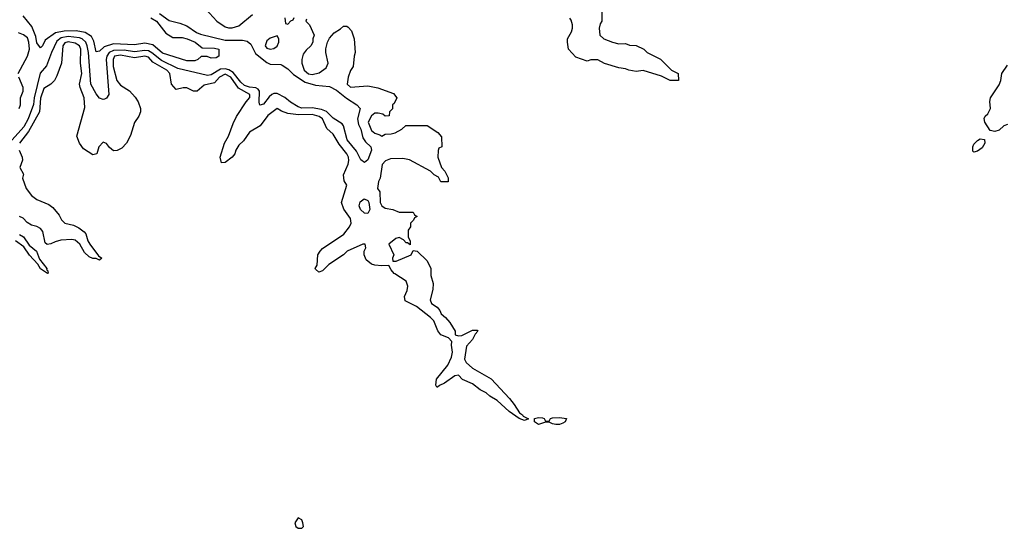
# Model space of a CAD drawing. Header units: inches. Extents: x 2710684 to 2828758, y 857022 to 965663.
# Tile 78 of 256: x 2735351 to 2741004, y 898539 to 901459. Entities that reach past the tile are written whole.
import ezdxf

# ---------------------------------------------------------------- set-up
doc = ezdxf.new("R2010")
doc.units = ezdxf.units.IN
doc.header["$MEASUREMENT"] = 0
for name, color, linetype in [('C7839', 7, 'Continuous'), ('C7930', 7, 'Continuous'), ('C7940', 7, 'Continuous')]:
    doc.layers.add(name, color=color, linetype=linetype)

msp = doc.modelspace()

# ---------------------------------------------------------------- linework, layer by layer
at = {"layer": 'C7839', "color": 4, "elevation": 12}
msp.add_lwpolyline([(2737712, 900000), (2737712, 899990), (2737725.4, 899945.4), (2737722.8, 899910), (2737708, 899850), (2737716.3, 899830), (2737748.5, 899808.5), (2737764, 899790), (2737770.7, 899770.7), (2737796, 899750), (2737819.9, 899719.9), (2737850.8, 899670.8), (2737852, 899650), (2737870, 899644), (2737890, 899646.8), (2737950, 899676), (2737976.9, 899676.9), (2737982, 899670), (2737966, 899654), (2737950, 899622), (2737915.5, 899584.5), (2737905.5, 899510), (2737914.8, 899490), (2737950, 899458.8), (2738058, 899398), (2738163.5, 899283.5), (2738190.6, 899250.6), (2738221.4, 899201.4), (2738238, 899190), (2738242, 899182), (2738272.7, 899167.3), (2738250, 899158), (2738218, 899170), (2738162, 899210), (2738092, 899272), (2738050, 899297.2), (2738030, 899316), (2737994.2, 899334.2), (2737950, 899368.7), (2737894, 899394), (2737870, 899418), (2737850, 899414), (2737790, 899372.7), (2737760.5, 899359.5), (2737748.9, 899348.9), (2737746, 899350), (2737741.2, 899361.2), (2737744.5, 899395.5), (2737810, 899476), (2737830, 899522), (2737835.1, 899550), (2737829.4, 899590), (2737831.9, 899611.9), (2737812.9, 899632.9), (2737768.7, 899650), (2737752.5, 899672.5), (2737729, 899730), (2737709.2, 899750), (2737630, 899812.7), (2737564.7, 899844.7), (2737561.2, 899870), (2737575.6, 899904.4), (2737579.5, 899930), (2737570, 899957.2), (2737504.1, 900000)], dxfattribs=at)
at = {"layer": 'C7839', "color": 4}
for points, elevation in [([(2738370, 899154), (2738390, 899154), (2738398, 899170), (2738410, 899173), (2738450, 899174.9), (2738491, 899170), (2738482, 899150), (2738470, 899142), (2738450, 899135.3), (2738430, 899135.3), (2738410, 899138), (2738390, 899148), (2738370, 899148), (2738330, 899135.3), (2738306, 899150), (2738306, 899170), (2738330, 899175.5), (2738352.5, 899172.5), (2738362, 899170)], 12), ([(2736950, 898598), (2736931.3, 898570), (2736936, 898550), (2736950, 898538.8), (2736970, 898538.8), (2736981.2, 898550), (2736977.2, 898570), (2736970, 898588)], 16)]:
    msp.add_lwpolyline(points, close=True, dxfattribs=dict(at, elevation=elevation))
at = {"layer": 'C7930', "color": 4}
for points, elevation in [([(2736419.8, 901519.8), (2736482, 901450), (2736530, 901418), (2736550, 901412), (2736570, 901412), (2736610, 901424.7), (2736688, 901490)], 12), ([(2738694, 901510), (2738694, 901450), (2738683.6, 901436.4), (2738678, 901410), (2738682, 901370), (2738704.7, 901350), (2738754, 901330), (2738790, 901321), (2738830, 901322), (2738852.7, 901312.7), (2738890, 901312), (2738934, 901290), (2738954, 901270), (2739030, 901232), (2739094, 901170), (2739131.1, 901151.1), (2739134, 901110), (2739086, 901110), (2739035.3, 901135.3), (2738930, 901168), (2738890, 901162), (2738848.9, 901168.9), (2738830, 901178), (2738790, 901182), (2738708.4, 901208.4), (2738670, 901228), (2738630, 901228.7), (2738610, 901222), (2738544.7, 901244.7), (2738502, 901290), (2738495.3, 901330), (2738495.3, 901350), (2738519, 901390), (2738525.2, 901410), (2738525.2, 901430), (2738517.5, 901457.5), (2738510, 901468.7)], 12), ([(2736154.1, 901494.1), (2736210, 901454.6), (2736270, 901440.3), (2736310, 901423.6), (2736366.4, 901386.4), (2736390, 901376.1), (2736530, 901342.3), (2736630, 901341.3), (2736656.9, 901336.9), (2736678.2, 901318.2), (2736705.6, 901265.6), (2736770, 901212.9), (2736790, 901203.6), (2736850, 901202.4), (2736858.6, 901198.5), (2736890, 901176.4), (2736923.9, 901143.9), (2736990, 901100.7), (2737050, 901082.7), (2737130, 901076.3), (2737170, 901054), (2737227.9, 901007.9), (2737286, 900970), (2737306, 900950), (2737290.3, 900890), (2737297.2, 900857.2), (2737310.2, 900830), (2737320.8, 900780.8), (2737337.2, 900757.2), (2737366.8, 900730), (2737370.5, 900710.5), (2737350, 900655.3), (2737330, 900639), (2737310, 900655.3), (2737284.7, 900704.7), (2737232, 900770), (2737209.6, 900849.6), (2737202, 900862), (2737150, 900894), (2737112.1, 900932.1), (2737084.5, 900944.5), (2737030, 900952.3), (2736970, 900952), (2736950, 900958.7), (2736905.3, 900985.3), (2736872.5, 901012.5), (2736830, 901034.8), (2736810, 901035.8), (2736799.5, 901030), (2736783.2, 901016.8), (2736750, 900974), (2736730, 900969.3), (2736725.3, 900985.3), (2736728.8, 901048.8), (2736719.7, 901059.7), (2736707.3, 901067.3), (2736670, 901072.4), (2736642.2, 901082.2), (2736620.5, 901100.5), (2736576.7, 901156.7), (2736551.6, 901171.6), (2736530, 901177.7), (2736504.7, 901175.3), (2736450, 901142.2), (2736430, 901138.9), (2736259.3, 901179.2), (2736165.3, 901225.3), (2736110, 901269.8), (2736090, 901280.2), (2736070, 901282), (2736010, 901274.9), (2735950, 901284.1), (2735890, 901283.2), (2735864.9, 901270), (2735852, 901250), (2735847.2, 901230), (2735862, 901030), (2735850, 901008.7), (2735837.3, 901002.7), (2735830, 901001.2), (2735810, 901009.2), (2735790, 901033.2), (2735758.9, 901090), (2735745.8, 901270), (2735739.1, 901310), (2735730.7, 901330), (2735710, 901348.9), (2735694.7, 901354.7), (2735630, 901362.1), (2735590, 901355.2), (2735564.1, 901335.9), (2735533.6, 901270), (2735505.8, 901194.2), (2735467.7, 901152.3), (2735434.6, 901010), (2735430, 900973.2), (2735399, 900890), (2735375.3, 900844.7), (2735290.3, 900750)], 8), ([(2736104.7, 901470), (2736137.3, 901450), (2736190, 901382), (2736230, 901358), (2736283.1, 901356.9), (2736312, 901350), (2736358, 901330), (2736398, 901298), (2736470, 901296), (2736494, 901290), (2736494, 901250), (2736479.6, 901240.4), (2736450, 901238), (2736427.3, 901247.3), (2736392.7, 901247.3), (2736374, 901230), (2736356.9, 901223.1), (2736310, 901224), (2736170, 901267.8), (2736115.1, 901315.1), (2736070, 901324.5), (2736010, 901314), (2735890, 901321.6), (2735836.5, 901303.5), (2735810, 901279), (2735790, 901274), (2735776.6, 901336.6), (2735763.6, 901363.6), (2735726.1, 901386.1), (2735675.9, 901395.9), (2735605.8, 901394.2), (2735556.9, 901383.1), (2735498, 901342), (2735482, 901310), (2735470, 901298), (2735450, 901326), (2735443.6, 901363.6), (2735420.9, 901420.9), (2735370, 901481.2)], 4), ([(2736874, 901470), (2736878, 901438), (2736890, 901434), (2736907.3, 901452.7), (2736922, 901458), (2736927.3, 901472.7)], 12), ([(2736998, 901462), (2736994, 901450), (2737014, 901430), (2737042, 901370), (2737034, 901350), (2737034, 901330), (2737022, 901310), (2736995.3, 901284.7), (2736978.8, 901261.2), (2736970.8, 901230), (2736970.8, 901210), (2736984, 901170), (2737010, 901148), (2737030, 901145.5), (2737070, 901153.4), (2737110, 901182.8), (2737121.2, 901210), (2737108.7, 901270), (2737108.7, 901291.3), (2737118, 901330), (2737130, 901354), (2737156.4, 901383.6), (2737193.6, 901406.4), (2737210, 901422), (2737230, 901422), (2737236.9, 901416.9), (2737255.3, 901395.3), (2737272, 901350), (2737278, 901270), (2737271.3, 901250), (2737264.7, 901190), (2737250, 901168), (2737236, 901130), (2737231.3, 901090), (2737250, 901071.3), (2737350, 901078.8), (2737407.1, 901067.1), (2737496.3, 901036.3), (2737516, 901010), (2737501, 900979), (2737492, 900970), (2737491.6, 900948.4), (2737474, 900930), (2737472.7, 900907.3), (2737450, 900906), (2737436.4, 900916.4), (2737410, 900922), (2737390, 900922), (2737370, 900908), (2737351, 900870), (2737370, 900822.8), (2737390, 900807.7), (2737419.1, 900799.1), (2737430, 900791.3), (2737450, 900802), (2737483.6, 900803.6), (2737506, 900810), (2737546, 900830), (2737568, 900852), (2737690, 900852), (2737750.9, 900810.9), (2737772.7, 900787.3), (2737774, 900730), (2737758, 900722), (2737752.7, 900707.3), (2737752, 900670), (2737772, 900610), (2737792, 900590), (2737811.6, 900551.6), (2737811.6, 900528.4), (2737768.4, 900528.4), (2737755.3, 900555.3), (2737730, 900568), (2737710, 900588.7), (2737590, 900654), (2737550, 900662), (2737479.6, 900660.4), (2737451.6, 900648.4), (2737432.7, 900627.3), (2737421, 900550), (2737412, 900530), (2737406, 900490), (2737418, 900470), (2737421.6, 900410), (2737430, 900391), (2737450, 900377.3), (2737494, 900370), (2737530, 900354), (2737610, 900354), (2737618, 900338), (2737634, 900330), (2737618, 900322), (2737612.7, 900307.3), (2737594, 900290), (2737594, 900270), (2737582, 900250), (2737582, 900210), (2737592, 900190), (2737592.7, 900167.3), (2737578, 900178), (2737570, 900178), (2737555.3, 900195.3), (2737530, 900208.7), (2737510, 900202), (2737471.3, 900170), (2737498.8, 900110), (2737491.3, 900090), (2737492.7, 900072.7), (2737512, 900072), (2737598, 900110), (2737610, 900134), (2737634, 900130), (2737690, 900074), (2737712, 900030), (2737712, 900000)], 12), ([(2735342.9, 901150), (2735396.1, 901250), (2735407.3, 901290), (2735404, 901330), (2735395.2, 901355.2), (2735373.1, 901373.1), (2735343.5, 901383.5)], 8), ([(2737504.1, 900000), (2737501.6, 900001.6), (2737483.2, 900023.2), (2737470, 900048), (2737430, 900045.2), (2737390, 900049.2), (2737370, 900055.1), (2737340.5, 900080.5), (2737329, 900110), (2737329.1, 900130.9), (2737339, 900150), (2737335.3, 900170), (2737322, 900170), (2737232, 900130), (2737210, 900108.7), (2737126.4, 900053.6), (2737090, 900018), (2737068.9, 900008.9), (2737050, 900026), (2737048, 900030), (2737058, 900050), (2737062, 900110), (2737075.3, 900130), (2737090, 900144.7), (2737211.8, 900228.2), (2737245.2, 900270), (2737253.2, 900290), (2737250, 900318), (2737211.6, 900371.6), (2737198, 900410), (2737228.9, 900508.9), (2737213.2, 900533.2), (2737209.3, 900569.3), (2737236.9, 900630), (2737240.5, 900650), (2737238, 900670), (2737229.5, 900690), (2737184.4, 900744.4), (2737150, 900801.2), (2737114, 900834), (2737089.6, 900890), (2737070, 900903.5), (2737030, 900914), (2736952.3, 900912.3), (2736890, 900921.2), (2736854, 900934), (2736830, 900948.7), (2736776, 900910), (2736732, 900850), (2736670, 900814), (2736635.5, 900764.5), (2736610, 900739), (2736591.3, 900710), (2736586, 900690), (2736571, 900670), (2736530, 900639.3), (2736510, 900638), (2736502.7, 900670), (2736526.6, 900750), (2736550, 900791), (2736576.2, 900863.8), (2736595.9, 900904.1), (2736651.4, 900988.6), (2736672.3, 901012.3), (2736672.7, 901030), (2736606.8, 901066.8), (2736563.5, 901130), (2736530, 901146.9), (2736497.6, 901130), (2736470, 901097), (2736410, 901084), (2736370, 901048.7), (2736349, 901049), (2736310, 901068.7), (2736290, 901068.7), (2736250, 901058), (2736222, 901090), (2736213.2, 901150), (2736196, 901170), (2736116.1, 901216.1), (2736090, 901243.6), (2736070, 901249.6), (2736010, 901241), (2735930, 901255.9), (2735895.5, 901250), (2735887.9, 901230), (2735888, 901190), (2735908.4, 901110), (2735930, 901084), (2735981, 901050), (2736013.7, 901013.7), (2736031.6, 900988.4), (2736044.7, 900950), (2736044.7, 900930), (2736035.3, 900904.7), (2736011.1, 900868.9), (2735986.4, 900793.6), (2735964.7, 900750), (2735938, 900722), (2735910, 900708), (2735890, 900706), (2735866, 900726), (2735850, 900748.7), (2735830, 900755.3), (2735804.7, 900730), (2735794, 900690), (2735770, 900684), (2735718, 900718), (2735694, 900750), (2735679, 900790), (2735724.1, 900955.9), (2735722, 901010), (2735698, 901070), (2735694.5, 901090), (2735707, 901150), (2735700.7, 901210), (2735702, 901290), (2735693.6, 901310), (2735670, 901325.1), (2735630, 901332.3), (2735610, 901326), (2735599.3, 901310), (2735590.7, 901210), (2735563.8, 901136.2), (2735550.5, 901109.5), (2735530.6, 901089.4), (2735490, 901064), (2735470, 901008), (2735464.4, 900930), (2735402.2, 900817.8), (2735350.4, 900750)], 12), ([(2735348.7, 900950), (2735355.1, 900970), (2735355.8, 901010), (2735370.8, 901049.2), (2735370.9, 901069.1), (2735346, 901130)], 8), ([(2735347.2, 900710), (2735364.9, 900670), (2735366.8, 900653.2), (2735352, 900610), (2735372, 900572), (2735366.8, 900550), (2735388, 900490), (2735419.1, 900450), (2735450, 900426.4), (2735518.3, 900398.3), (2735540.7, 900380.7), (2735577.6, 900337.6), (2735590.8, 900310), (2735610, 900290.8), (2735659, 900279), (2735690, 900264.9), (2735721.6, 900241.6), (2735730.4, 900230.4), (2735742, 900190), (2735753.4, 900170), (2735803.6, 900103.6), (2735822, 900090), (2735810, 900078), (2735790, 900088.7), (2735770, 900089), (2735750, 900097.2), (2735722.4, 900122.4), (2735696, 900170), (2735670, 900194), (2735650, 900197.6), (2735587.5, 900192.5), (2735555.6, 900184.4), (2735530, 900172), (2735509.2, 900169.2), (2735497.2, 900177.2), (2735483.3, 900243.3), (2735470, 900260.9), (2735450, 900271.8), (2735418.6, 900278.6), (2735394, 900294), (2735370, 900319.5), (2735350, 900329.3)], 12), ([(2735350, 900226.8), (2735372.8, 900212.8), (2735404.9, 900164.9), (2735446.8, 900130), (2735464.5, 900084.5), (2735506, 900030), (2735504.7, 900024.7), (2735510, 900022), (2735515.3, 900004.7), (2735510, 900002), (2735470, 900029.5), (2735455.5, 900055.5), (2735407.2, 900107.2), (2735374.8, 900154.8), (2735326, 900190)], 12)]:
    msp.add_lwpolyline(points, dxfattribs=dict(at, elevation=elevation))
for points, elevation in [([(2736830, 901366), (2736790, 901353.2), (2736770, 901337.2), (2736760.7, 901310), (2736770, 901296), (2736790, 901290.8), (2736810, 901294.8), (2736830, 901306.8), (2736839, 901330), (2736838, 901350)], 12), ([(2737350, 900346), (2737330, 900348.7), (2737307.6, 900370), (2737300.7, 900390), (2737306.2, 900413.8), (2737329.6, 900430.4), (2737350, 900420.7), (2737355.3, 900410), (2737360.5, 900370)], 8)]:
    msp.add_lwpolyline(points, close=True, dxfattribs=dict(at, elevation=elevation))
at = {"layer": 'C7940', "color": 4, "elevation": 12}
msp.add_lwpolyline([(2741022, 900858), (2741002, 900850), (2740974.8, 900825.2), (2740950, 900817.2), (2740922.9, 900822.9), (2740893.2, 900870), (2740888.7, 900891.3), (2740894, 900906), (2740910, 900918), (2740925.2, 900950), (2740921.2, 900990), (2740925.2, 901010), (2740975.1, 901084.9), (2740983.7, 901110), (2740989.3, 901150.7), (2741022.5, 901197.5)], dxfattribs=at)
msp.add_lwpolyline([(2740830, 900699), (2740823.7, 900703.7), (2740823.7, 900730), (2740830, 900744.7), (2740850, 900766), (2740865.6, 900774.4), (2740890, 900771.3), (2740892, 900750), (2740877.3, 900722.7), (2740850, 900705.2)], close=True, dxfattribs=at)

doc.saveas('drawing.dxf')
